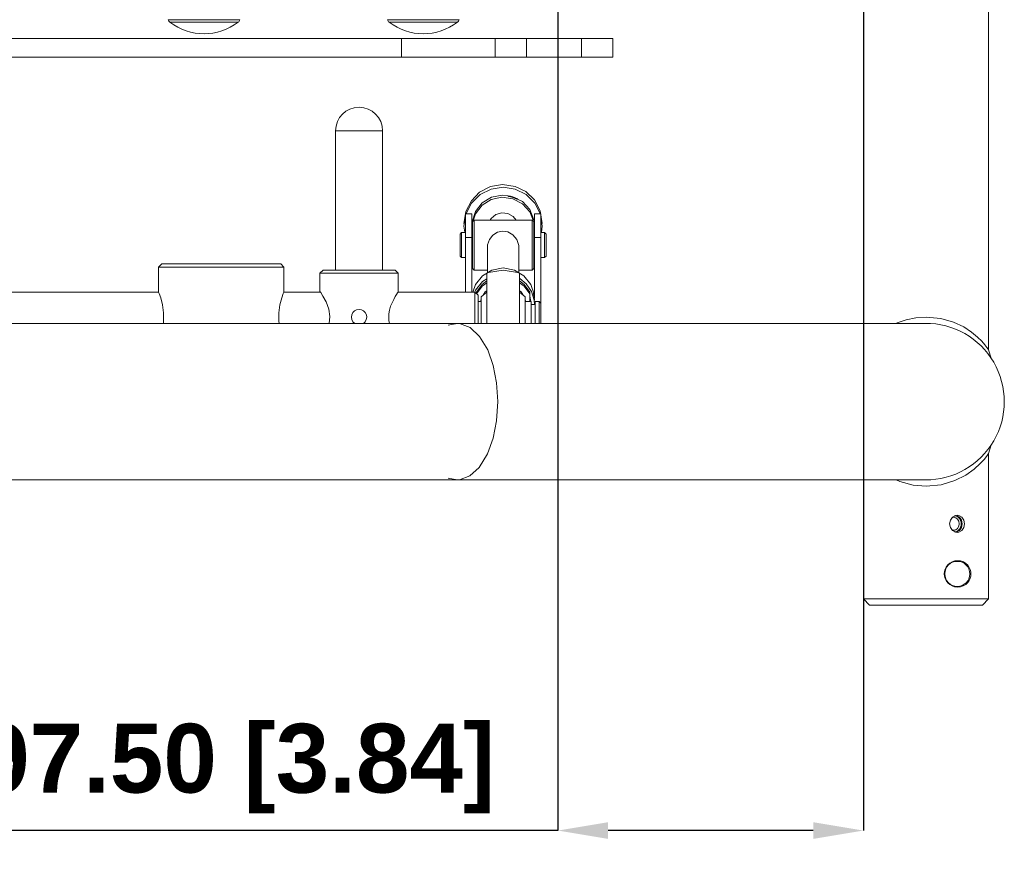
# Model space of a CAD drawing. Header units: millimetres. Extents: x 3925 to 5043, y -86 to 778.
# Tile 66 of 159: x 4449 to 4527, y 180 to 248. Entities that reach past the tile are written whole.
import ezdxf

# ---------------------------------------------------------------- set-up
doc = ezdxf.new("R2010")
doc.units = ezdxf.units.MM
doc.header["$LTSCALE"] = 46.255
doc.header["$PDMODE"] = 3
doc.header["$PDSIZE"] = 1
doc.layers.get('Defpoints').update_dxf_attribs({"linetype": 'CONTINUOUS'})
for name, color, linetype in [('140-154101-01_RIGGDXF_DIMENSION', 7, 'CONTINUOUS'), ('140-155102-0DXF_CONTINUOUS_LINE', 7, 'CONTINUOUS'), ('RUBBER-FOOT-DXF_CONTINUOUS_LINE', 7, 'CONTINUOUS')]:
    doc.layers.add(name, color=color, linetype=linetype)
doc.styles.add('SLDTEXTSTYLE0', font='arialbd.ttf', dxfattribs={"height": 5.5})
doc.dimstyles.new('SLDDIMSTYLE2', dxfattribs={"dimtxt": 5.650301, "dimasz": 4.572, "dimexe": 0, "dimexo": 0.0625, "dimgap": 1.412575, "dimtad": 0, "dimtih": 1, "dimtoh": 1, "dimlfac": 3.5, "dimrnd": 1e-09, "dimzin": 4, "dimdsep": 46, "dimtxsty": 'SLDTEXTSTYLE0', "dimsah": 1, "dimcen": 0.09, "dimadec": 0, "dimazin": 1, "dimtol": 1, "dimtp": 0.5, "dimtm": 0.5, "dimtfac": 1, "dimtdec": 1, "dimtofl": 0, "dimtmove": 0, "dimatfit": 3, "dimfxl": 1, "dimfrac": 2, "dimtolj": 1, "dimarcsym": 0})

# ---------------------------------------------------------------- blocks, each defined once
blk = doc.blocks.new('*D68')
at = {"layer": '140-154101-01_RIGGDXF_DIMENSION', "color": 0, "linetype": 'Continuous', "lineweight": -2}
for p, q in [((4515.971, 263.891), (4515.971, 182.833)), ((4491.596, 258.613), (4491.596, 182.833)), ((4491.596, 182.833), (4444.128, 182.833)), ((4511.971, 182.833), (4495.596, 182.833))]:
    blk.add_line(p, q, dxfattribs=at)
at = {"layer": '140-154101-01_RIGGDXF_DIMENSION', "color": 0, "linetype": 'Continuous'}
for points in [[(4495.596, 183.5), (4495.596, 182.167), (4491.596, 182.833)], [(4511.971, 183.5), (4511.971, 182.167), (4515.971, 182.833)]]:
    blk.add_solid(points, dxfattribs=at)
at = {"layer": 'Defpoints', "color": 0, "linetype": 'Continuous'}
for p in [(4515.971, 263.954), (4491.596, 258.675), (4491.596, 182.833)]:
    blk.add_point(p, dxfattribs=at)
at = {"layer": '140-154101-01_RIGGDXF_DIMENSION', "color": 0, "linetype": 'Continuous', "insert": (4465.862, 187.782), "char_height": 5.5, "attachment_point": 5, "style": 'SLDTEXTSTYLE0'}
blk.add_mtext('\\A1;97.50 [3.84]', dxfattribs=at)

msp = doc.modelspace()

# ---------------------------------------------------------------- linework, layer by layer
at = {"layer": '140-155102-0DXF_CONTINUOUS_LINE', "color": 7, "linetype": 'Continuous', "lineweight": 0}
for p, q in [((4525.9706, 312.9412), (4525.9706, 221.2162)), ((4515.9706, 304.5787), (4515.9706, 223.3287)), ((4353.4706, 246.0787), (4495.9706, 246.0787)), ((4479.0956, 246.0787), (4479.0956, 244.5787)), ((4486.5956, 246.0787), (4486.5956, 244.5787)), ((4489.0956, 246.0787), (4489.0956, 244.5787)), ((4493.4706, 246.0787), (4493.4706, 244.5787)), ((4495.9706, 246.0787), (4495.9706, 244.5787)), ((4353.4706, 244.5787), (4495.9706, 244.5787)), ((4473.8456, 238.7037), (4477.5956, 238.7037)), ((4473.8456, 227.5787), (4473.8456, 238.7037)), ((4477.5956, 238.7037), (4477.5956, 227.5787)), ((4487.9937, 233.4362), (4488.184, 233.3612)), ((4484.6929, 232.9176), (4484.2488, 232.05)), ((4484.2488, 232.2703), (4484.0956, 231.3077)), ((4484.2206, 231.8729), (4484.0956, 231.0874)), ((4484.7206, 232.0787), (4484.2206, 232.0787)), ((4484.2206, 232.0787), (4484.2206, 225.8287)), ((4484.7206, 225.8287), (4484.7206, 232.0787)), ((4484.745, 231.4344), (4485.0135, 232.2571)), ((4484.8069, 231.4451), (4485.0085, 232.0713)), ((4489.3409, 232.4068), (4489.666, 231.6048)), ((4489.3425, 232.2278), (4489.6644, 231.4359)), ((4489.7206, 232.0787), (4490.2206, 232.0787)), ((4489.7206, 232.0787), (4489.7206, 225.3287)), ((4490.1771, 232.3161), (4490.3456, 231.3077)), ((4490.2206, 223.3287), (4490.2206, 232.0787)), ((4490.3456, 231.0874), (4490.2206, 231.8741)), ((4484.0956, 231.0874), (4484.1698, 230.6203)), ((4484.7831, 231.4537), (4484.9081, 231.5787)), ((4484.7831, 231.4528), (4484.7831, 227.7046)), ((4489.5331, 231.5787), (4484.9081, 231.5787)), ((4484.9081, 231.5787), (4484.9081, 227.5787)), ((4489.6581, 231.4537), (4489.5331, 231.5787)), ((4489.5331, 227.5787), (4489.5331, 231.5787)), ((4489.6581, 227.7048), (4489.6581, 231.4526)), ((4490.2713, 230.6204), (4490.3456, 231.0874)), ((4483.7831, 230.4537), (4483.9081, 230.5787)), ((4483.7831, 230.4522), (4483.7831, 228.7052)), ((4483.9081, 230.5787), (4484.2206, 230.5787)), ((4483.9081, 228.5787), (4483.9081, 230.5787)), ((4484.7206, 230.5787), (4484.7831, 230.5787)), ((4489.7206, 230.5787), (4489.6581, 230.5787)), ((4490.5331, 230.5787), (4490.2206, 230.5787)), ((4490.6581, 230.4537), (4490.5331, 230.5787)), ((4490.5331, 228.5787), (4490.5331, 230.5787)), ((4490.6581, 228.7052), (4490.6581, 230.4521)), ((4484.2206, 230.1818), (4484.7206, 230.1818)), ((4490.2206, 230.1818), (4489.7206, 230.1818)), ((4483.7831, 228.7037), (4483.9081, 228.5787)), ((4485.9706, 227.3715), (4485.9706, 229.4025)), ((4488.4706, 227.3715), (4488.4706, 229.4025)), ((4490.6581, 228.7037), (4490.5331, 228.5787)), ((4459.9706, 228.0787), (4459.7206, 227.8287)), ((4469.4706, 228.0787), (4459.9706, 228.0787)), ((4469.7206, 227.8287), (4469.4706, 228.0787)), ((4483.9081, 228.5787), (4484.2206, 228.5787)), ((4484.7206, 228.5787), (4484.7831, 228.5787)), ((4489.7206, 228.5787), (4489.6581, 228.5787)), ((4490.5331, 228.5787), (4490.2206, 228.5787)), ((4459.7206, 227.8287), (4469.7206, 227.8287)), ((4459.7206, 225.8287), (4459.7206, 227.8287)), ((4469.7206, 227.8287), (4469.7206, 225.8287)), ((4472.8456, 227.5787), (4472.5956, 227.3287)), ((4478.8456, 227.3287), (4472.5956, 227.3287)), ((4472.5956, 227.3287), (4472.5956, 225.8787)), ((4478.5956, 227.5787), (4472.8456, 227.5787)), ((4478.8456, 227.3287), (4478.5956, 227.5787)), ((4478.8456, 225.8521), (4478.8456, 227.3287)), ((4484.7831, 227.7037), (4484.9081, 227.5787)), ((4485.9706, 227.5787), (4484.9081, 227.5787)), ((4485.0153, 226.4336), (4485.5634, 227.1251)), ((4485.5634, 227.1251), (4486.3239, 227.5852)), ((4485.9081, 223.3287), (4485.9081, 227.3389)), ((4486.3239, 227.5852), (4487.2206, 227.7509)), ((4488.1173, 227.5852), (4487.2206, 227.7509)), ((4488.8778, 227.1251), (4488.1173, 227.5852)), ((4489.5331, 227.5787), (4488.4706, 227.5787)), ((4488.5331, 227.3392), (4488.5331, 223.3287)), ((4489.4259, 226.4336), (4488.8778, 227.1251)), ((4489.6581, 227.7037), (4489.5331, 227.5787)), ((4484.8111, 225.8287), (4485.0153, 226.4336)), ((4485.5365, 226.444), (4485.0956, 225.8325)), ((4485.9081, 226.7139), (4485.5365, 226.444)), ((4488.5331, 226.5707), (4488.9047, 226.3008)), ((4488.5653, 226.8973), (4489.0667, 226.4773)), ((4489.0667, 226.4773), (4489.4769, 225.8704)), ((4489.6893, 225.6535), (4489.4259, 226.4336)), ((4441.5956, 225.8287), (4459.7206, 225.8287)), ((4469.7206, 225.8287), (4472.5956, 225.8287)), ((4472.5956, 225.8787), (4472.661, 225.7809)), ((4478.8222, 225.8287), (4484.9706, 225.8287)), ((4478.8456, 225.8521), (4478.8303, 225.8287)), ((4484.9673, 225.8287), (4485.0153, 225.9709)), ((4484.9706, 225.8287), (4485.2206, 225.5787)), ((4484.9706, 223.3287), (4484.9706, 225.8287)), ((4485.0956, 225.7037), (4485.0956, 225.8325)), ((4485.2206, 223.3287), (4485.2206, 225.5787)), ((4485.4706, 225.4343), (4485.9081, 225.8081)), ((4485.7922, 225.8426), (4485.6353, 225.5751)), ((4485.9081, 225.9384), (4485.7922, 225.8426)), ((4488.6555, 225.835), (4488.5331, 225.9375)), ((4488.5331, 225.8081), (4488.9706, 225.4343)), ((4488.8074, 225.5738), (4488.6555, 225.835)), ((4488.9047, 226.3008), (4489.3456, 225.6893)), ((4489.3456, 225.0787), (4489.3456, 225.8325)), ((4489.4769, 225.8704), (4489.692, 225.1738)), ((4489.6309, 225.7456), (4489.6313, 225.7474)), ((4489.648, 225.6554), (4489.6309, 225.7456)), ((4489.6865, 225.4489), (4489.648, 225.6554)), ((4485.2206, 225.0787), (4485.4706, 225.0787)), ((4485.4608, 225.2774), (4485.4253, 225.0787)), ((4485.4706, 223.3287), (4485.4706, 225.4341)), ((4488.9706, 225.4341), (4488.9706, 223.3287)), ((4488.9706, 225.0787), (4489.4706, 225.0787)), ((4489.0163, 225.0787), (4488.9815, 225.2744)), ((4489.3456, 225.5126), (4489.4192, 225.0787)), ((4489.4706, 225.0787), (4489.4706, 223.3287)), ((4489.7706, 224.8287), (4489.4706, 224.8287)), ((4489.7166, 225.1686), (4489.6865, 225.4489)), ((4489.692, 225.1738), (4489.7168, 224.8475)), ((4489.7706, 225.0787), (4490.0956, 225.0787)), ((4489.7706, 225.0787), (4489.7706, 223.3287)), ((4490.0956, 225.0787), (4490.2206, 224.9537)), ((4490.0956, 225.0787), (4490.0956, 223.3287)), ((4328.4704, 223.3287), (4520.9704, 223.3287)), ((4483.5414, 223.3287), (4482.8357, 223.1797)), ((4483.5415, 223.3287), (4483.5414, 223.3287)), ((4483.7484, 223.3161), (4483.5415, 223.3287)), ((4526.1751, 220.5393), (4525.9706, 221.2162)), ((4525.9706, 212.9412), (4526.1751, 213.6181)), ((4525.9706, 212.9412), (4525.9706, 201.3287)), ((4427.7205, 210.8287), (4520.9708, 210.8287)), ((4483.5429, 210.8287), (4482.8439, 210.9743)), ((4483.7256, 210.8387), (4483.5429, 210.8287)), ((4515.9706, 210.8287), (4515.9706, 208.0162)), ((4515.971, 208.0162), (4515.989, 207.866)), ((4516.0091, 207.6263), (4515.989, 207.866)), ((4516.0091, 207.6266), (4516.0181, 207.3287)), ((4522.8515, 207.3287), (4522.9143, 207.6256)), ((4523.1894, 207.8454), (4523.0525, 207.8149)), ((4523.2519, 207.9704), (4523.1894, 207.8455)), ((4523.3572, 207.8061), (4523.1894, 207.8454)), ((4523.2519, 207.9704), (4523.4928, 207.9082)), ((4523.3358, 207.9987), (4523.4704, 208.0162)), ((4523.6136, 207.3287), (4523.5843, 207.5235)), ((4523.7863, 207.4676), (4523.7853, 207.1837)), ((4523.8528, 207.3287), (4523.7989, 207.6266)), ((4523.9879, 207.6266), (4524.0422, 207.3287)), ((4516.0091, 207.031), (4516.0181, 207.3287)), ((4522.9147, 207.031), (4522.8515, 207.3287)), ((4523.0903, 206.7911), (4522.9147, 207.031)), ((4523.1894, 206.8119), (4523.0525, 206.8426)), ((4523.3372, 206.6584), (4523.0903, 206.7911)), ((4523.3578, 206.8515), (4523.1894, 206.8119)), ((4523.1894, 206.8119), (4523.2519, 206.6869)), ((4523.4913, 206.7486), (4523.2519, 206.6869)), ((4523.4139, 206.6583), (4523.6439, 206.7908)), ((4523.6136, 207.3287), (4523.5835, 207.1319)), ((4523.6439, 206.7908), (4523.7986, 207.03)), ((4523.7986, 207.03), (4523.8528, 207.3287)), ((4524.0422, 207.3287), (4523.9883, 207.0317)), ((4515.9706, 206.6412), (4515.9706, 201.3287)), ((4523.4704, 206.6412), (4523.3372, 206.6584)), ((4523.6018, 206.6584), (4523.4704, 206.6412)), ((4522.4335, 203.3287), (4522.4706, 203.3287)), ((4524.4706, 203.3253), (4524.5608, 203.325)), ((4515.9706, 201.3287), (4525.9706, 201.3287)), ((4516.4706, 200.8287), (4515.9706, 201.3287)), ((4525.4706, 200.8287), (4525.9706, 201.3287)), ((4516.4712, 200.8287), (4525.47, 200.8287))]:
    msp.add_line(p, q, dxfattribs=at)
for points in [[(4484.2488, 232.2703), (4484.6828, 233.124), (4485.3451, 233.7976), (4486.2028, 234.2508), (4487.1824, 234.4203), (4488.187, 234.2679)], [(4490.1929, 232.0486), (4489.7492, 232.9165), (4489.058, 233.6053), (4488.187, 234.0476), (4487.2213, 234.2002), (4486.2556, 234.0481), (4485.3844, 233.6061), (4484.6929, 232.9176)], [(4488.187, 234.2679), (4489.0209, 233.852), (4489.7145, 233.1835), (4490.1771, 232.3161)], [(4485.0085, 232.0713), (4485.539, 232.7538), (4486.2695, 233.2141), (4487.1256, 233.3996), (4487.9937, 233.2793)], [(4485.0135, 232.2571), (4485.5484, 232.9385), (4486.2849, 233.3966), (4487.1341, 233.5762), (4487.6004, 233.5107)], [(4487.5981, 233.494), (4487.6519, 233.503), (4487.7977, 233.4862), (4487.9937, 233.4362)], [(4487.5981, 233.494), (4487.6529, 233.4671), (4487.7981, 233.4243), (4487.9937, 233.3648)], [(4488.3688, 233.2444), (4488.3201, 233.251), (4488.1845, 233.2992), (4487.9937, 233.3648)], [(4487.9937, 233.2793), (4488.7634, 232.8706), (4489.3425, 232.2278)], [(4488.184, 233.3612), (4488.3198, 233.2868), (4488.3688, 233.2444)], [(4488.374, 233.2541), (4488.76, 233.0495), (4489.3409, 232.4068)], [(4486.1893, 231.5787), (4486.2589, 231.7065), (4486.6377, 232.0126), (4487.1052, 232.151), (4487.5903, 232.1006)], [(4487.5903, 232.1006), (4488.0191, 231.8691), (4488.2556, 231.5787)], [(4487.5903, 230.6268), (4487.1806, 230.6856), (4486.7788, 230.6005), (4486.4055, 230.3675), (4486.1262, 230.0123), (4485.9844, 229.5874), (4485.9717, 229.4025)], [(4488.4698, 229.4025), (4488.462, 229.5483), (4488.315, 230.0124), (4488.004, 230.3951), (4487.5903, 230.6268)], [(4487.2206, 227.5787), (4486.062, 227.3952), (4485.9081, 227.3415)], [(4488.5331, 227.3415), (4488.3801, 227.3949), (4487.2206, 227.5787)], [(4485.0153, 225.9709), (4485.5634, 226.6625), (4485.9081, 226.871)], [(4485.0956, 225.6893), (4485.5365, 226.3008), (4485.9081, 226.5707)], [(4489.3456, 225.8325), (4488.9047, 226.444), (4488.5331, 226.7139)], [(4459.7206, 225.8287), (4459.766, 225.7122), (4459.888, 225.3631), (4460.0328, 224.8163), (4460.1256, 224.166), (4460.1256, 223.4914), (4460.1024, 223.3287)], [(4469.3388, 223.3287), (4469.3156, 223.4914), (4469.3156, 224.1659), (4469.4084, 224.8163), (4469.5533, 225.3631), (4469.6752, 225.7122), (4469.7206, 225.8287)], [(4472.661, 225.7809), (4472.8352, 225.5042), (4473.085, 225.0426), (4473.3008, 224.4734), (4473.3911, 223.8652), (4473.3303, 223.3287)], [(4478.7096, 225.6386), (4478.6069, 225.4661), (4478.484, 225.2418), (4478.3567, 224.9783), (4478.2432, 224.6911), (4478.1571, 224.3948), (4478.1054, 224.102), (4478.089, 223.8287)], [(4478.8303, 225.8287), (4478.7852, 225.7589), (4478.7096, 225.6386)], [(4478.1458, 223.3287), (4478.1059, 223.5505), (4478.089, 223.8287)], [(4486.7954, 217.0787), (4486.6989, 218.5897), (4486.4282, 219.9632), (4485.9863, 221.2031), (4485.3419, 222.2855), (4484.5941, 222.9928), (4483.7484, 223.3161)], [(4518.5594, 223.3287), (4518.6612, 223.3772), (4519.379, 223.6186), (4520.1592, 223.7748), (4520.9706, 223.8287)], [(4520.9706, 223.8287), (4522.1624, 223.7119), (4523.169, 223.4211), (4523.9785, 223.04), (4524.6092, 222.6301), (4525.0833, 222.2394), (4525.4273, 221.898), (4525.6702, 221.6189), (4525.8327, 221.4103), (4525.9298, 221.2755), (4525.9693, 221.2181), (4525.9706, 221.2164)], [(4486.7954, 217.0787), (4486.6972, 215.5546), (4486.419, 214.1605), (4485.9622, 212.9017), (4485.3, 211.8197), (4484.5752, 211.1521), (4483.7256, 210.8387)], [(4525.9706, 212.9392), (4525.9643, 212.932), (4525.8528, 212.7744), (4525.6297, 212.4893), (4525.3026, 212.1292), (4524.8253, 211.695), (4524.1559, 211.222), (4523.2748, 210.7781), (4522.1813, 210.4493), (4520.9706, 210.3284)], [(4520.9706, 210.3284), (4519.9401, 210.4159), (4518.8893, 210.6927), (4518.5953, 210.8287)], [(4522.9143, 207.6256), (4523.0894, 207.8655), (4523.3358, 207.9987)], [(4523.5843, 207.5235), (4523.4953, 207.6927), (4523.3572, 207.8061)], [(4523.7989, 207.6266), (4523.6449, 207.8657), (4523.4142, 207.999)], [(4523.4704, 208.0162), (4523.6009, 207.9992), (4523.8322, 207.8666), (4523.9879, 207.6266)], [(4523.4928, 207.9082), (4523.6832, 207.7295), (4523.7863, 207.4676)], [(4516.0181, 207.3287), (4516.0092, 207.0317), (4515.989, 206.7912), (4515.9709, 206.6412)], [(4515.977, 206.6922), (4515.989, 206.7911), (4516.0091, 207.031)], [(4523.5835, 207.1319), (4523.4946, 206.9638), (4523.3578, 206.8515)], [(4523.7853, 207.1837), (4523.6821, 206.9261), (4523.4913, 206.7486)], [(4523.9883, 207.0317), (4523.8327, 206.7912), (4523.6018, 206.6584)], [(4522.7144, 204.0404), (4522.8713, 204.18), (4523.0589, 204.2875), (4523.2697, 204.3565), (4523.4978, 204.3811), (4523.7302, 204.3559), (4523.9527, 204.2797), (4524.1485, 204.1605), (4524.3079, 204.0103)], [(4522.4335, 203.3287), (4522.4501, 203.5111), (4522.502, 203.6965), (4522.59, 203.8754), (4522.7144, 204.0404)], [(4524.3079, 204.0103), (4524.4252, 203.8429), (4524.5035, 203.6688), (4524.5476, 203.4937), (4524.5608, 203.325)], [(4522.7105, 202.6213), (4522.588, 202.7857), (4522.5014, 202.9633), (4522.4501, 203.1475), (4522.4335, 203.3287)], [(4524.5608, 203.325), (4524.5461, 203.1549), (4524.5007, 202.9805), (4524.421, 202.8072), (4524.3017, 202.64)], [(4524.3017, 202.64), (4524.1394, 202.4899), (4523.9407, 202.3721), (4523.7164, 202.2985), (4523.4845, 202.2764), (4523.2585, 202.3034), (4523.0501, 202.3738), (4522.8651, 202.4819), (4522.7105, 202.6213)]]:
    msp.add_lwpolyline(points, dxfattribs=at)
for centre, radius, start, end in [((4475.7206, 238.7037), 1.875, 0, 180), ((4475.7206, 223.8287), 0.6146, 304.296819, 235.572163), ((4520.9706, 217.0787), 6.25, 269.59844, 90.477128), ((4523.4706, 203.3287), 1, 359.999411, 359.803113)]:
    msp.add_arc(centre, radius, start, end, dxfattribs=at)
at = {"layer": 'RUBBER-FOOT-DXF_CONTINUOUS_LINE', "color": 7, "linetype": 'Continuous', "lineweight": 0}
for p, q in [((4460.4897, 247.5742), (4466.2015, 247.5742)), ((4477.9897, 247.5742), (4483.7015, 247.5742)), ((4460.6245, 247.3731), (4466.0667, 247.3731)), ((4478.1245, 247.3731), (4483.5667, 247.3731))]:
    msp.add_line(p, q, dxfattribs=at)
for centre, radius, start, end in [((4460.852, 247.6713), 0.375, 195, 232.660247), ((4465.8392, 247.6713), 0.375, 307.339753, 345), ((4478.352, 247.6713), 0.375, 195, 232.660247), ((4483.3392, 247.6713), 0.375, 307.339753, 345), ((4463.3456, 250.9399), 4.4862, 232.660247, 307.339753), ((4480.8456, 250.9399), 4.4862, 232.660247, 307.339753)]:
    msp.add_arc(centre, radius, start, end, dxfattribs=at)

# ---------------------------------------------------------------- dimensions: what is measured, and where the dimension line sits
at = {"layer": '140-154101-01_RIGGDXF_DIMENSION', "color": 2, "linetype": 'Continuous'}
dim = msp.add_linear_dim(base=(4491.5956, 182.8335), p1=(4515.9706, 263.9537), p2=(4491.5956, 258.6752), dimstyle='SLDDIMSTYLE2', override={"dimtxt": 5, "dimasz": 4, "dimtad": 1, "dimtih": 0, "dimtoh": 0, "dimlfac": 4, "dimtol": 0, "dimtp": 0.01, "dimtm": 0.01, "dimtdec": 2, "dimtofl": 1, "dimtzin": 0}, dxfattribs=at)
dim.commit()
dim.dimension.update_dxf_attribs({"geometry": '*D68', "text_midpoint": (4465.8619, 187.782)})

doc.saveas('drawing.dxf')
